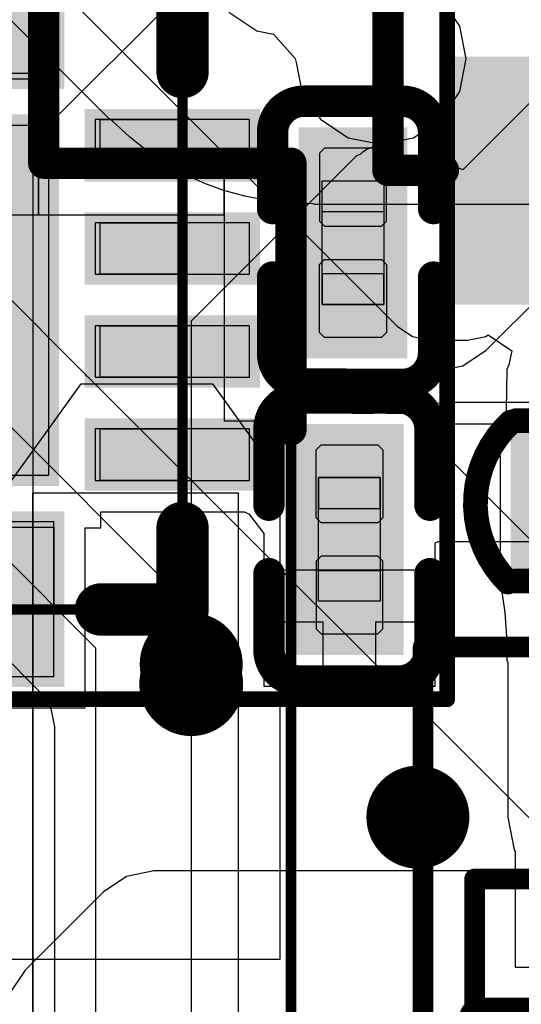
# Model space of a CAD drawing. Header units: millimetres. Extents: x 0 to 11.7, y 0 to 8.3.
# Tile 40 of 46: x 5.5896 to 5.6854, y 3.2473 to 3.4353. Entities that reach past the tile are written whole.
import ezdxf

# ---------------------------------------------------------------- set-up
doc = ezdxf.new("R2010")
doc.units = ezdxf.units.MM
doc.header["$MEASUREMENT"] = 0
for name, color, linetype in [('BottomLayer', 5, 'Continuous'), ('BottomOverlay', 54, 'Continuous'), ('BottomPaste', 16, 'Continuous'), ('BottomSolder', 6, 'Continuous'), ('ConnectLayer', 7, 'Continuous'), ('Mechanical13', 56, 'Continuous'), ('Mechanical15', 56, 'Continuous'), ('Mechanical4', 56, 'Continuous'), ('Mechanical5', 56, 'Continuous'), ('Mechanical6', 56, 'Continuous'), ('TopLayer', 1, 'Continuous'), ('TopOverlay', 2, 'Continuous'), ('TopPaste', 8, 'Continuous'), ('TopSolder', 216, 'Continuous')]:
    doc.layers.add(name, color=color, linetype=linetype)

# ---------------------------------------------------------------- blocks, each defined once
blk = doc.blocks.new('C0402_B_6')
at = {"layer": 'BottomLayer'}
for points in [[(0.01168, 0.0059), (0.01168, 0.02952), (-0.0084, 0.0059), (-0.0084, 0.02952)], [(0.01168, -0.03347), (0.01168, -0.00985), (-0.0084, -0.03347), (-0.0084, -0.00985)]]:
    blk.add_solid(points, dxfattribs=at)
at = {"layer": 'BottomOverlay', "const_width": 0.00472}
for points in [[(-0.01436, 0.03303, -0.424007), (0.01615, 0.03252)], [(0.01664, -0.03797, -0.424007), (-0.01387, -0.03746)]]:
    blk.add_lwpolyline(points, format="xyb", dxfattribs=at)
at = {"layer": 'BottomOverlay', "const_width": 0.00236}
for points in [[(-0.01554, 0.03303, 1), (-0.01318, 0.03303, 1)], [(-0.01535, 0.03149, 1), (-0.01299, 0.03149, 1)], [(0.01497, 0.03252, 1), (0.01733, 0.03252, 1)], [(0.01527, 0.03149, 1), (0.01763, 0.03149, 1)], [(-0.01535, 0.00669, 1), (-0.01299, 0.00669, 1)], [(0.01527, 0.00669, 1), (0.01763, 0.00669, 1)], [(-0.01535, -0.01163, 1), (-0.01299, -0.01163, 1)], [(0.01527, -0.01163, 1), (0.01763, -0.01163, 1)], [(-0.01535, -0.03644, 1), (-0.01299, -0.03644, 1)], [(-0.01505, -0.03746, 1), (-0.01269, -0.03746, 1)], [(0.01527, -0.03644, 1), (0.01763, -0.03644, 1)], [(0.01546, -0.03797, 1), (0.01782, -0.03797, 1)]]:
    blk.add_lwpolyline(points, format="xyb", close=True, dxfattribs=at)
at = {"layer": 'BottomOverlay', "const_width": 0.00472}
for points in [[(-0.01417, 0.00669), (-0.01417, 0.03149)], [(0.01645, 0.00669), (0.01645, 0.03149)], [(-0.01417, -0.03644), (-0.01417, -0.01163)], [(0.01645, -0.03644), (0.01645, -0.01163)]]:
    blk.add_lwpolyline(points, dxfattribs=at)
at = {"layer": 'BottomPaste'}
for points in [[(0.01168, 0.0059), (0.01168, 0.02952), (-0.0084, 0.0059), (-0.0084, 0.02952)], [(0.01168, -0.03347), (0.01168, -0.00985), (-0.0084, -0.03347), (-0.0084, -0.00985)]]:
    blk.add_solid(points, dxfattribs=at)
at = {"layer": 'BottomSolder'}
for points in [[(0.01568, 0.0019), (0.01568, 0.03352), (-0.0124, 0.0019), (-0.0124, 0.03352)], [(0.01568, -0.03747), (0.01568, -0.00585), (-0.0124, -0.03747), (-0.0124, -0.00585)]]:
    blk.add_solid(points, dxfattribs=at)
blk = doc.blocks.new('C0201_23')
at = {"layer": 'Mechanical4'}
for p, q in [((-0.01196, 0.00521), (0.01166, 0.00521)), ((-0.01196, -0.0066), (-0.01196, 0.00521)), ((0.01166, 0.00521), (0.01166, -0.0066)), ((0.01166, -0.0066), (-0.01196, -0.0066))]:
    blk.add_line(p, q, dxfattribs=at)
at = {"layer": 'Mechanical5'}
for p, q in [((-0.00606, 0.00521), (-0.01196, 0.00521)), ((-0.01196, 0.00521), (-0.01196, -0.0066)), ((-0.00606, -0.0066), (-0.00606, 0.00521)), ((0.00576, 0.00521), (0.01166, 0.00521)), ((0.00576, -0.0066), (0.00576, 0.00521)), ((0.01166, 0.00521), (0.01166, -0.0066)), ((-0.01196, -0.0066), (-0.00606, -0.0066)), ((0.01166, -0.0066), (0.00576, -0.0066))]:
    blk.add_line(p, q, dxfattribs=at)
at = {"layer": 'TopLayer'}
for points in [[(-0.0182, -0.00707), (-0.00369, -0.00707), (-0.0182, 0.00569), (-0.00369, 0.00569)], [(0.00339, -0.00707), (0.0179, -0.00707), (0.00339, 0.00569), (0.0179, 0.00569)]]:
    blk.add_solid(points, dxfattribs=at)
at = {"layer": 'TopOverlay', "const_width": 0.006}
for points in [[(-0.0272, 0.00869, -0.414214), (-0.0212, 0.01469)], [(0.0209, 0.01469, -0.414214), (0.0269, 0.00869)], [(-0.0212, -0.01607, -0.414214), (-0.0272, -0.01007)], [(0.0269, -0.01007, -0.414214), (0.0209, -0.01607)]]:
    blk.add_lwpolyline(points, format="xyb", dxfattribs=at)
for points in [[(-0.00669, 0.01469), (-0.0212, 0.01469)], [(0.0209, 0.01469), (0.00639, 0.01469)], [(-0.0272, -0.01007), (-0.0272, 0.00869)], [(0.0269, -0.01007), (0.0269, 0.00869)], [(-0.00669, -0.01607), (-0.0212, -0.01607)], [(0.0209, -0.01607), (0.00639, -0.01607)]]:
    blk.add_lwpolyline(points, dxfattribs=at)
at = {"layer": 'TopOverlay', "const_width": 0.003}
for points in [[(-0.0227, 0.01469, 1), (-0.0197, 0.01469, 1)], [(-0.0227, 0.01469, 1), (-0.0197, 0.01469, 1)], [(-0.00819, 0.01469, 1), (-0.00519, 0.01469, 1)], [(0.00489, 0.01469, 1), (0.00789, 0.01469, 1)], [(0.0194, 0.01469, 1), (0.0224, 0.01469, 1)], [(0.0194, 0.01469, 1), (0.0224, 0.01469, 1)], [(-0.0287, 0.00869, 1), (-0.0257, 0.00869, 1)], [(-0.0287, 0.00869, 1), (-0.0257, 0.00869, 1)], [(0.0254, 0.00869, 1), (0.0284, 0.00869, 1)], [(0.0254, 0.00869, 1), (0.0284, 0.00869, 1)], [(-0.0287, -0.01007, 1), (-0.0257, -0.01007, 1)], [(-0.0287, -0.01007, 1), (-0.0257, -0.01007, 1)], [(0.0254, -0.01007, 1), (0.0284, -0.01007, 1)], [(0.0254, -0.01007, 1), (0.0284, -0.01007, 1)], [(-0.0227, -0.01607, 1), (-0.0197, -0.01607, 1)], [(-0.0227, -0.01607, 1), (-0.0197, -0.01607, 1)], [(-0.00819, -0.01607, 1), (-0.00519, -0.01607, 1)], [(0.00489, -0.01607, 1), (0.00789, -0.01607, 1)], [(0.0194, -0.01607, 1), (0.0224, -0.01607, 1)], [(0.0194, -0.01607, 1), (0.0224, -0.01607, 1)]]:
    blk.add_lwpolyline(points, format="xyb", close=True, dxfattribs=at)
at = {"layer": 'TopPaste'}
for p, q in [((-0.0182, 0.00474), (-0.01725, 0.00569)), ((-0.01725, 0.00569), (-0.00428, 0.00569)), ((-0.00428, 0.00569), (-0.00334, 0.00474)), ((0.00398, 0.00569), (0.00304, 0.00474)), ((0.01695, 0.00569), (0.00398, 0.00569)), ((0.0179, 0.00474), (0.01695, 0.00569)), ((-0.0182, -0.00612), (-0.0182, 0.00474)), ((-0.00334, 0.00474), (-0.00334, -0.00612)), ((0.00304, 0.00474), (0.00304, -0.00612)), ((0.0179, -0.00612), (0.0179, 0.00474)), ((-0.01725, -0.00707), (-0.0182, -0.00612)), ((-0.00428, -0.00707), (-0.01725, -0.00707)), ((-0.00334, -0.00612), (-0.00428, -0.00707)), ((0.00304, -0.00612), (0.00398, -0.00707)), ((0.00398, -0.00707), (0.01695, -0.00707)), ((0.01695, -0.00707), (0.0179, -0.00612))]:
    blk.add_line(p, q, dxfattribs=at)
for points in [[(-0.0182, -0.00707), (-0.00369, -0.00707), (-0.0182, 0.00569), (-0.00369, 0.00569)], [(0.00339, -0.00707), (0.0179, -0.00707), (0.00339, 0.00569), (0.0179, 0.00569)]]:
    blk.add_solid(points, dxfattribs=at)
at = {"layer": 'TopSolder'}
for points in [[(-0.0222, -0.01107), (0.00031, -0.01107), (-0.0222, 0.00969), (0.00031, 0.00969)], [(-0.00061, -0.01107), (0.0219, -0.01107), (-0.00061, 0.00969), (0.0219, 0.00969)]]:
    blk.add_solid(points, dxfattribs=at)
blk = doc.blocks.new('C0201_26')
at = {"layer": 'Mechanical4'}
for p, q in [((-0.01196, 0.00521), (0.01166, 0.00521)), ((-0.01196, -0.0066), (-0.01196, 0.00521)), ((0.01166, 0.00521), (0.01166, -0.0066)), ((0.01166, -0.0066), (-0.01196, -0.0066))]:
    blk.add_line(p, q, dxfattribs=at)
at = {"layer": 'Mechanical5'}
for p, q in [((-0.00606, 0.00521), (-0.01196, 0.00521)), ((-0.01196, 0.00521), (-0.01196, -0.0066)), ((-0.00606, -0.0066), (-0.00606, 0.00521)), ((0.00576, 0.00521), (0.01166, 0.00521)), ((0.00576, -0.0066), (0.00576, 0.00521)), ((0.01166, 0.00521), (0.01166, -0.0066)), ((-0.01196, -0.0066), (-0.00606, -0.0066)), ((0.01166, -0.0066), (0.00576, -0.0066))]:
    blk.add_line(p, q, dxfattribs=at)
at = {"layer": 'TopLayer'}
for points in [[(-0.0182, -0.00707), (-0.00369, -0.00707), (-0.0182, 0.00569), (-0.00369, 0.00569)], [(0.00339, -0.00707), (0.0179, -0.00707), (0.00339, 0.00569), (0.0179, 0.00569)]]:
    blk.add_solid(points, dxfattribs=at)
at = {"layer": 'TopOverlay', "const_width": 0.006}
for points in [[(-0.0272, 0.00869, -0.414214), (-0.0212, 0.01469)], [(0.0209, 0.01469, -0.414214), (0.0269, 0.00869)], [(-0.0212, -0.01607, -0.414214), (-0.0272, -0.01007)], [(0.0269, -0.01007, -0.414214), (0.0209, -0.01607)]]:
    blk.add_lwpolyline(points, format="xyb", dxfattribs=at)
for points in [[(-0.0212, 0.01469), (-0.00669, 0.01469)], [(0.00639, 0.01469), (0.0209, 0.01469)], [(-0.0272, 0.00869), (-0.0272, -0.01007)], [(0.0269, 0.00869), (0.0269, -0.01007)], [(-0.0212, -0.01607), (-0.00669, -0.01607)], [(0.00639, -0.01607), (0.0209, -0.01607)]]:
    blk.add_lwpolyline(points, dxfattribs=at)
at = {"layer": 'TopOverlay', "const_width": 0.003}
for points in [[(-0.0227, 0.01469, 1), (-0.0197, 0.01469, 1)], [(-0.0227, 0.01469, 1), (-0.0197, 0.01469, 1)], [(-0.00819, 0.01469, 1), (-0.00519, 0.01469, 1)], [(0.00489, 0.01469, 1), (0.00789, 0.01469, 1)], [(0.0194, 0.01469, 1), (0.0224, 0.01469, 1)], [(0.0194, 0.01469, 1), (0.0224, 0.01469, 1)], [(-0.0287, 0.00869, 1), (-0.0257, 0.00869, 1)], [(-0.0287, 0.00869, 1), (-0.0257, 0.00869, 1)], [(0.0254, 0.00869, 1), (0.0284, 0.00869, 1)], [(0.0254, 0.00869, 1), (0.0284, 0.00869, 1)], [(-0.0287, -0.01007, 1), (-0.0257, -0.01007, 1)], [(-0.0287, -0.01007, 1), (-0.0257, -0.01007, 1)], [(0.0254, -0.01007, 1), (0.0284, -0.01007, 1)], [(0.0254, -0.01007, 1), (0.0284, -0.01007, 1)], [(-0.0227, -0.01607, 1), (-0.0197, -0.01607, 1)], [(-0.0227, -0.01607, 1), (-0.0197, -0.01607, 1)], [(-0.00819, -0.01607, 1), (-0.00519, -0.01607, 1)], [(0.00489, -0.01607, 1), (0.00789, -0.01607, 1)], [(0.0194, -0.01607, 1), (0.0224, -0.01607, 1)], [(0.0194, -0.01607, 1), (0.0224, -0.01607, 1)]]:
    blk.add_lwpolyline(points, format="xyb", close=True, dxfattribs=at)
at = {"layer": 'TopPaste'}
for p, q in [((-0.0182, 0.00474), (-0.01725, 0.00569)), ((-0.01725, 0.00569), (-0.00428, 0.00569)), ((-0.00428, 0.00569), (-0.00334, 0.00474)), ((0.00398, 0.00569), (0.00304, 0.00474)), ((0.01695, 0.00569), (0.00398, 0.00569)), ((0.0179, 0.00474), (0.01695, 0.00569)), ((-0.0182, -0.00612), (-0.0182, 0.00474)), ((-0.00334, 0.00474), (-0.00334, -0.00612)), ((0.00304, 0.00474), (0.00304, -0.00612)), ((0.0179, -0.00612), (0.0179, 0.00474)), ((-0.01725, -0.00707), (-0.0182, -0.00612)), ((-0.00428, -0.00707), (-0.01725, -0.00707)), ((-0.00334, -0.00612), (-0.00428, -0.00707)), ((0.00304, -0.00612), (0.00398, -0.00707)), ((0.00398, -0.00707), (0.01695, -0.00707)), ((0.01695, -0.00707), (0.0179, -0.00612))]:
    blk.add_line(p, q, dxfattribs=at)
for points in [[(-0.0182, -0.00707), (-0.00369, -0.00707), (-0.0182, 0.00569), (-0.00369, 0.00569)], [(0.00339, -0.00707), (0.0179, -0.00707), (0.00339, 0.00569), (0.0179, 0.00569)]]:
    blk.add_solid(points, dxfattribs=at)
at = {"layer": 'TopSolder'}
for points in [[(-0.0222, -0.01107), (0.00031, -0.01107), (-0.0222, 0.00969), (0.00031, 0.00969)], [(-0.00061, -0.01107), (0.0219, -0.01107), (-0.00061, 0.00969), (0.0219, 0.00969)]]:
    blk.add_solid(points, dxfattribs=at)
blk = doc.blocks.new('TPS61040_B_31')
at = {"layer": 'BottomOverlay', "const_width": 0.00787}
for points in [[(-0.00587, -0.05856), (-0.00587, 0.05956)], [(0.00987, -0.05856), (-0.00587, -0.05856)]]:
    blk.add_lwpolyline(points, dxfattribs=at)
at = {"layer": 'BottomOverlay'}
for points, const_width in [([(-0.00784, -0.05856, 1), (-0.00391, -0.05856, 1)], 0.00394), ([(-0.00784, -0.05856, 1), (-0.00391, -0.05856, 1)], 0.00394), ([(-0.03934, -0.07037, 1), (-0.04918, -0.07037, 1)], 0.00984), ([(-0.05164, -0.07037, 1), (-0.04672, -0.07037, 1)], 0.00492), ([(-0.0418, -0.07037, 1), (-0.03688, -0.07037, 1)], 0.00492)]:
    blk.add_lwpolyline(points, format="xyb", close=True, dxfattribs=dict(at, const_width=const_width))
at = {"layer": 'Mechanical13', "const_width": 0.00394}
for points in [[(-0.03245, -0.05954), (-0.03245, 0.06054)], [(0.03645, -0.05954), (-0.03245, -0.05954)]]:
    blk.add_lwpolyline(points, dxfattribs=at)
at = {"layer": 'Mechanical13', "const_width": 0.00197}
blk.add_lwpolyline([(-0.03343, -0.05954, 1), (-0.03146, -0.05954, 1)], format="xyb", close=True, dxfattribs=at)
blk.add_lwpolyline([(-0.03343, -0.05954, 1), (-0.03146, -0.05954, 1)], format="xyb", close=True, dxfattribs=at)
at = {"layer": 'Mechanical15', "const_width": 0.00394}
for points in [[(-0.07674, -0.06938), (-0.07674, 0.07038)], [(0.08074, -0.06938), (-0.07674, -0.06938)]]:
    blk.add_lwpolyline(points, dxfattribs=at)
at = {"layer": 'Mechanical15', "const_width": 0.00197}
blk.add_lwpolyline([(-0.07772, -0.06938, 1), (-0.07576, -0.06938, 1)], format="xyb", close=True, dxfattribs=at)
blk.add_lwpolyline([(-0.07772, -0.06938, 1), (-0.07576, -0.06938, 1)], format="xyb", close=True, dxfattribs=at)
blk = doc.blocks.new('TQFN_16_60')
at = {"layer": 'Mechanical15'}
for p, q in [((-0.02732, -0.03271), (-0.02732, 0.03422)), ((0.03961, 0.03422), (0.03961, -0.03271)), ((-0.05292, -0.03369), (-0.05292, -0.02385)), ((-0.03717, -0.02385), (-0.03717, -0.03369)), ((0.04944, -0.03369), (0.04944, -0.02385)), ((-0.03717, -0.03369), (-0.05292, -0.03369)), ((0.03961, -0.03271), (-0.02732, -0.03271)), ((0.06519, -0.03369), (0.04944, -0.03369)), ((-0.02825, -0.0583), (-0.02825, -0.04255)), ((-0.02825, -0.04255), (-0.01841, -0.04255)), ((-0.01841, -0.04255), (-0.01841, -0.0583)), ((-0.00857, -0.0583), (-0.00857, -0.04255)), ((-0.00857, -0.04255), (0.00127, -0.04255)), ((0.00127, -0.04255), (0.00127, -0.0583)), ((0.01112, -0.0583), (0.01112, -0.04255)), ((0.01112, -0.04255), (0.02096, -0.04255)), ((0.02096, -0.04255), (0.02096, -0.0583)), ((0.0308, -0.0583), (0.0308, -0.04255)), ((0.0308, -0.04255), (0.04064, -0.04255)), ((0.04064, -0.04255), (0.04064, -0.0583)), ((-0.0539, -0.05594), (-0.05528, -0.05732)), ((-0.05194, -0.05594), (-0.0539, -0.05594)), ((-0.05056, -0.05732), (-0.05194, -0.05594)), ((-0.05528, -0.05732), (-0.05528, -0.0583)), ((-0.05056, -0.0583), (-0.05056, -0.05732)), ((-0.05528, -0.0583), (-0.05528, -0.05928)), ((-0.05528, -0.05928), (-0.0539, -0.06066)), ((-0.05194, -0.06066), (-0.05056, -0.05928)), ((-0.05056, -0.0583), (-0.05056, -0.0583)), ((-0.05056, -0.05928), (-0.05056, -0.0583)), ((-0.01841, -0.0583), (-0.02825, -0.0583)), ((0.00127, -0.0583), (-0.00857, -0.0583)), ((0.02096, -0.0583), (0.01112, -0.0583)), ((0.04064, -0.0583), (0.0308, -0.0583)), ((-0.0539, -0.06066), (-0.05194, -0.06066))]:
    blk.add_line(p, q, dxfattribs=at)
at = {"layer": 'Mechanical15', "const_width": 0.002}
for points in [[(-0.05292, 0.05981), (-0.05292, -0.0583)], [(-0.05292, -0.0583), (0.06519, -0.0583)]]:
    blk.add_lwpolyline(points, dxfattribs=at)
at = {"layer": 'Mechanical15', "const_width": 0.001}
blk.add_lwpolyline([(-0.05342, -0.0583, 1), (-0.05242, -0.0583, 1)], format="xyb", close=True, dxfattribs=at)
blk.add_lwpolyline([(-0.05342, -0.0583, 1), (-0.05242, -0.0583, 1)], format="xyb", close=True, dxfattribs=at)
at = {"layer": 'Mechanical6'}
for points, const_width in [([(-0.05847, -0.05995, 1), (-0.06831, -0.05995, 1)], 0.00984), ([(-0.07077, -0.05995, 1), (-0.06585, -0.05995, 1)], 0.00492), ([(-0.06093, -0.05995, 1), (-0.05601, -0.05995, 1)], 0.00492)]:
    blk.add_lwpolyline(points, format="xyb", close=True, dxfattribs=dict(at, const_width=const_width))
at = {"layer": 'TopLayer'}
for points in [[(-0.02731, -0.03272), (0.03962, -0.03272), (-0.02731, 0.03421), (0.03962, 0.03421)], [(-0.06571, -0.03369), (-0.03618, -0.03369), (-0.06571, -0.02385), (-0.03618, -0.02385)], [(0.04846, -0.03369), (0.07799, -0.03369), (0.04846, -0.02385), (0.07799, -0.02385)], [(-0.02825, -0.0711), (-0.01841, -0.0711), (-0.02825, -0.04157), (-0.01841, -0.04157)], [(-0.00857, -0.0711), (0.00127, -0.0711), (-0.00857, -0.04157), (0.00127, -0.04157)], [(0.01112, -0.0711), (0.02096, -0.0711), (0.01112, -0.04157), (0.02096, -0.04157)], [(0.0308, -0.07111), (0.04064, -0.07111), (0.0308, -0.04158), (0.04064, -0.04158)]]:
    blk.add_solid(points, dxfattribs=at)
at = {"layer": 'TopOverlay', "const_width": 0.01}
for points in [[(-0.05291, -0.04271), (-0.05291, -0.0583)], [(-0.05291, -0.0583), (-0.03735, -0.0583)], [(0.04974, -0.0583), (0.0652, -0.0583)]]:
    blk.add_lwpolyline(points, dxfattribs=at)
at = {"layer": 'TopOverlay'}
for points, const_width in [([(-0.05541, -0.04271, 1), (-0.05041, -0.04271, 1)], 0.005), ([(-0.06225, -0.05995, 1), (-0.07209, -0.05995, 1)], 0.01), ([(-0.05541, -0.0583, 1), (-0.05041, -0.0583, 1)], 0.005), ([(-0.05541, -0.0583, 1), (-0.05041, -0.0583, 1)], 0.005), ([(-0.03985, -0.0583, 1), (-0.03485, -0.0583, 1)], 0.005), ([(0.04724, -0.0583, 1), (0.05224, -0.0583, 1)], 0.005), ([(-0.07459, -0.05995, 1), (-0.06959, -0.05995, 1)], 0.005), ([(-0.06475, -0.05995, 1), (-0.05975, -0.05995, 1)], 0.005)]:
    blk.add_lwpolyline(points, format="xyb", close=True, dxfattribs=dict(at, const_width=const_width))
at = {"layer": 'TopPaste'}
for p, q in [((-0.06571, -0.02385), (-0.06571, -0.03369)), ((-0.03618, -0.03369), (-0.03618, -0.02385)), ((0.04846, -0.02385), (0.04846, -0.03369)), ((-0.06571, -0.03369), (-0.03618, -0.03369)), ((0.04846, -0.03369), (0.07799, -0.03369)), ((-0.01841, -0.04157), (-0.02825, -0.04157)), ((-0.02825, -0.04157), (-0.02825, -0.07109)), ((-0.01841, -0.07109), (-0.01841, -0.04157)), ((0.00127, -0.04157), (-0.00857, -0.04157)), ((-0.00857, -0.04157), (-0.00857, -0.07109)), ((0.00127, -0.07109), (0.00127, -0.04157)), ((0.02096, -0.04157), (0.01112, -0.04157)), ((0.01112, -0.04157), (0.01112, -0.07109)), ((0.02096, -0.07109), (0.02096, -0.04157)), ((0.04064, -0.04157), (0.0308, -0.04157)), ((0.0308, -0.04157), (0.0308, -0.07109)), ((0.04064, -0.07109), (0.04064, -0.04157)), ((-0.02825, -0.07109), (-0.01841, -0.07109)), ((-0.00857, -0.07109), (0.00127, -0.07109)), ((0.01112, -0.07109), (0.02096, -0.07109)), ((0.0308, -0.07109), (0.04064, -0.07109))]:
    blk.add_line(p, q, dxfattribs=at)
at = {"layer": 'TopSolder'}
for points in [[(-0.02931, -0.03472), (0.04162, -0.03472), (-0.02931, 0.03621), (0.04162, 0.03621)], [(-0.06771, -0.03569), (-0.03418, -0.03569), (-0.06771, -0.02185), (-0.03418, -0.02185)], [(0.04646, -0.03569), (0.07999, -0.03569), (0.04646, -0.02185), (0.07999, -0.02185)], [(-0.03025, -0.0731), (-0.01641, -0.0731), (-0.03025, -0.03957), (-0.01641, -0.03957)], [(-0.01057, -0.0731), (0.00327, -0.0731), (-0.01057, -0.03957), (0.00327, -0.03957)], [(0.00912, -0.0731), (0.02296, -0.0731), (0.00912, -0.03957), (0.02296, -0.03957)], [(0.0288, -0.07311), (0.04264, -0.07311), (0.0288, -0.03958), (0.04264, -0.03958)]]:
    blk.add_solid(points, dxfattribs=at)
blk = doc.blocks.new('AO4401_1_B_61')
at = {"layer": 'BottomLayer'}
blk.add_solid([(-0.0385, -0.08649), (-0.0385, -0.04711), (-0.05425, -0.08649), (-0.05425, -0.04711)], dxfattribs=at)
at = {"layer": 'BottomOverlay'}
for points, const_width in [([(-0.0706, -0.0648), (-0.0706, 0.0662)], 0.006), ([(-0.0706, -0.0648), (-0.06, -0.0648)], 0.00598)]:
    blk.add_lwpolyline(points, dxfattribs=dict(at, const_width=const_width))
for points, const_width in [([(-0.0721, -0.0648, 1), (-0.0691, -0.0648, 1)], 0.003), ([(-0.0721, -0.0648, 1), (-0.0691, -0.0648, 1)], 0.00299), ([(-0.0615, -0.0648, 1), (-0.0585, -0.0648, 1)], 0.00299)]:
    blk.add_lwpolyline(points, format="xyb", close=True, dxfattribs=dict(at, const_width=const_width))
at = {"layer": 'BottomPaste'}
blk.add_solid([(-0.0385, -0.08649), (-0.0385, -0.04711), (-0.05425, -0.08649), (-0.05425, -0.04711)], dxfattribs=at)
at = {"layer": 'BottomSolder'}
blk.add_solid([(-0.0345, -0.09048), (-0.0345, -0.04312), (-0.05825, -0.09048), (-0.05825, -0.04312)], dxfattribs=at)
blk = doc.blocks.new('TF_SMD_H2_8____B_64')
at = {"layer": 'BottomLayer'}
for p, q in [((0.18018, 0.02976), (0.19913, 0.056)), ((0.19913, 0.056), (0.22418, 0.056)), ((0.22418, 0.056), (0.23708, 0.03814)), ((0.23708, 0.03814), (0.23708, -0.05391)), ((0.23708, -0.05391), (0.18018, -0.05391))]:
    blk.add_line(p, q, dxfattribs=at)
at = {"layer": 'BottomOverlay', "const_width": 0.00598}
for points in [[(0.19196, 0.09815), (0.19196, 0.13358)], [(0.19196, 0.09815), (0.23921, 0.09815)], [(0.23921, 0.04723), (0.23921, 0.09815)]]:
    blk.add_lwpolyline(points, dxfattribs=at)
at = {"layer": 'BottomOverlay', "const_width": 0.00299}
for points in [[(0.19047, 0.09815, 1), (0.19346, 0.09815, 1)], [(0.19047, 0.09815, 1), (0.19346, 0.09815, 1)], [(0.23771, 0.09815, 1), (0.2407, 0.09815, 1)], [(0.23771, 0.09815, 1), (0.2407, 0.09815, 1)], [(0.23771, 0.04723, 1), (0.2407, 0.04723, 1)]]:
    blk.add_lwpolyline(points, format="xyb", close=True, dxfattribs=at)
at = {"layer": 'Mechanical15'}
for p, q in [((0.22917, 0.03515), (0.1898, 0.03515)), ((0.1898, 0.03515), (0.1898, -0.08296)), ((0.22917, -0.08296), (0.22917, 0.03515))]:
    blk.add_line(p, q, dxfattribs=at)
at = {"layer": 'Mechanical15', "const_width": 0.002}
for points in [[(0.19196, 0.09815), (0.19196, 0.13358)], [(0.19196, 0.09815), (0.23921, 0.09815)], [(0.23921, -0.08296), (0.23921, 0.09815)]]:
    blk.add_lwpolyline(points, dxfattribs=at)
at = {"layer": 'Mechanical15', "const_width": 0.001}
for points in [[(0.19146, 0.09815, 1), (0.19246, 0.09815, 1)], [(0.19146, 0.09815, 1), (0.19246, 0.09815, 1)], [(0.23871, 0.09815, 1), (0.23971, 0.09815, 1)], [(0.23871, 0.09815, 1), (0.23971, 0.09815, 1)]]:
    blk.add_lwpolyline(points, format="xyb", close=True, dxfattribs=at)
at = {"layer": 'Mechanical6'}
for p, q in [((0.19098, 0.0883), (0.19098, 0.13161)), ((0.22641, 0.09618), (0.19098, 0.09618)), ((0.19098, 0.09618), (0.19098, 0.0883)), ((0.23822, 0.09618), (0.22641, 0.09618)), ((0.22641, 0.09618), (0.22641, 0.04893)), ((0.22641, 0.09618), (0.22641, 0.09618)), ((0.22641, 0.0883), (0.22641, 0.09618)), ((0.23822, 0.04893), (0.23822, 0.09618)), ((0.18311, 0.0883), (0.19098, 0.0883)), ((0.19098, 0.0883), (0.22641, 0.0883)), ((0.19098, 0.0883), (0.19098, 0.0883)), ((0.22641, 0.04893), (0.23822, 0.04893)), ((0.23822, 0.04893), (0.23822, 0.04893))]:
    blk.add_line(p, q, dxfattribs=at)

msp = doc.modelspace()

# ---------------------------------------------------------------- linework, layer by layer
at = {"layer": 'ConnectLayer'}
for p, q in [((5.76567, 3.49809), (5.67426, 3.40668)), ((5.60669, 3.41642), (5.53291, 3.4902)), ((5.6787, 3.37218), (5.78576, 3.47925)), ((5.51176, 3.458), (5.60193, 3.36783)), ((5.58706, 3.4514), (5.66167, 3.37678)), ((5.62295, 3.4431), (5.59475, 3.4149)), ((5.67365, 3.4341), (5.67011, 3.43939)), ((5.67365, 3.4341), (5.67011, 3.43939)), ((5.67365, 3.4341), (5.67011, 3.43939)), ((5.62957, 3.43674), (5.63486, 3.4332)), ((5.67489, 3.42786), (5.67365, 3.4341)), ((5.67489, 3.42786), (5.67365, 3.4341)), ((5.67489, 3.42786), (5.67365, 3.4341)), ((5.63486, 3.4332), (5.6381, 3.43256)), ((5.6381, 3.43256), (5.64219, 3.42794)), ((5.64219, 3.42794), (5.64241, 3.42712)), ((5.64241, 3.42712), (5.6435, 3.42162)), ((5.67365, 3.42162), (5.67489, 3.42786)), ((5.67365, 3.42162), (5.67489, 3.42786)), ((5.67365, 3.42162), (5.67489, 3.42786)), ((5.6435, 3.42162), (5.64704, 3.41632)), ((5.67011, 3.41632), (5.67365, 3.42162)), ((5.67011, 3.41632), (5.67365, 3.42162)), ((5.67011, 3.41632), (5.67365, 3.42162)), ((5.60691, 3.41635), (5.60669, 3.41642)), ((5.607, 3.41617), (5.60691, 3.41635)), ((5.60719, 3.4161), (5.607, 3.41617)), ((5.61062, 3.41291), (5.60719, 3.4161)), ((5.64704, 3.41632), (5.65233, 3.41279)), ((5.66482, 3.41279), (5.67011, 3.41632)), ((5.66482, 3.41279), (5.67011, 3.41632)), ((5.66965, 3.41601), (5.67011, 3.41632)), ((5.66965, 3.40859), (5.66965, 3.41601)), ((5.59475, 3.4149), (5.59277, 3.41192)), ((5.59277, 3.41192), (5.59207, 3.40841)), ((5.61399, 3.41021), (5.61062, 3.41291)), ((5.65233, 3.41279), (5.65858, 3.41155)), ((5.65743, 3.41111), (5.65804, 3.41123)), ((5.65804, 3.41123), (5.65872, 3.41133)), ((5.65858, 3.41155), (5.66482, 3.41279)), ((5.65872, 3.41133), (5.65965, 3.4114)), ((5.65965, 3.4114), (5.66079, 3.41199)), ((5.66079, 3.41199), (5.66482, 3.41279)), ((5.61746, 3.40785), (5.61399, 3.41021)), ((5.62242, 3.37781), (5.65402, 3.40941)), ((5.65402, 3.40941), (5.65472, 3.40967)), ((5.65472, 3.40967), (5.65516, 3.41007)), ((5.65516, 3.41007), (5.65542, 3.41027)), ((5.65542, 3.41027), (5.65571, 3.41046)), ((5.65571, 3.41046), (5.65605, 3.41064)), ((5.65605, 3.41064), (5.65644, 3.41081)), ((5.65644, 3.41081), (5.6569, 3.41097)), ((5.6569, 3.41097), (5.65743, 3.41111)), ((5.59207, 3.40841), (5.59207, 2.99434)), ((5.62105, 3.40581), (5.61746, 3.40785)), ((5.67426, 3.40668), (5.66965, 3.40859)), ((5.62476, 3.4041), (5.62105, 3.40581)), ((5.6286, 3.40269), (5.62476, 3.4041)), ((5.63257, 3.40159), (5.6286, 3.40269)), ((5.6367, 3.4008), (5.63257, 3.40159)), ((5.64099, 3.40033), (5.6367, 3.4008)), ((5.64567, 3.40016), (5.64099, 3.40033)), ((5.64595, 3.40003), (5.64567, 3.40016)), ((5.84062, 3.40003), (5.64595, 3.40003)), ((5.61973, 3.32568), (5.55055, 3.39486)), ((5.54026, 3.3792), (5.60407, 3.31539)), ((5.62242, 3.20271), (5.62242, 3.37781)), ((5.66167, 3.37678), (5.66465, 3.37479)), ((5.66465, 3.37479), (5.66816, 3.3741)), ((5.66816, 3.3741), (5.67511, 3.3741)), ((5.67511, 3.3741), (5.67862, 3.37479)), ((5.67862, 3.37479), (5.6791, 3.37511)), ((5.6791, 3.37511), (5.6836, 3.37211)), ((5.67423, 3.3692), (5.6787, 3.37218)), ((5.6836, 3.37211), (5.68305, 3.36939)), ((5.64349, 3.3619), (5.64349, 3.36866)), ((5.64349, 3.36866), (5.65194, 3.36866)), ((5.65194, 3.36866), (5.65327, 3.36839)), ((5.65327, 3.36839), (5.66242, 3.36839)), ((5.66242, 3.36839), (5.66366, 3.36815)), ((5.66366, 3.36815), (5.66896, 3.36815)), ((5.66896, 3.36815), (5.67423, 3.3692)), ((5.68268, 3.36853), (5.68253, 3.36077)), ((5.68305, 3.36939), (5.68268, 3.36853)), ((5.60193, 3.36783), (5.60193, 3.36783)), ((5.60193, 3.36783), (5.60212, 3.36764)), ((5.60212, 3.36764), (5.60228, 3.36733)), ((5.60228, 3.36733), (5.60249, 3.36727)), ((5.60249, 3.36727), (5.71288, 3.25688)), ((5.67069, 3.36218), (5.67097, 3.36231)), ((5.67097, 3.36231), (5.84062, 3.36231)), ((5.64389, 3.36187), (5.64349, 3.3619)), ((5.64392, 3.36186), (5.64389, 3.36187)), ((5.64778, 3.36186), (5.64392, 3.36186)), ((5.65168, 3.36108), (5.64778, 3.36186)), ((5.65312, 3.36011), (5.65168, 3.36108)), ((5.65883, 3.36049), (5.65808, 3.36017)), ((5.65974, 3.36011), (5.65883, 3.36049)), ((5.66644, 3.35762), (5.66811, 3.36164)), ((5.66811, 3.36164), (5.66857, 3.3621)), ((5.66857, 3.3621), (5.67069, 3.36218)), ((5.68253, 3.36077), (5.6824, 3.35897)), ((5.65703, 3.36011), (5.65312, 3.36011)), ((5.65728, 3.3603), (5.65703, 3.36011)), ((5.65808, 3.36017), (5.65728, 3.3603)), ((5.66495, 3.36011), (5.65974, 3.36011)), ((5.66495, 3.35849), (5.66495, 3.36011)), ((5.66714, 3.35837), (5.66495, 3.35849)), ((5.68136, 3.35897), (5.68135, 3.35498)), ((5.6824, 3.35897), (5.68136, 3.35897)), ((5.66644, 3.35697), (5.66644, 3.35762)), ((5.66789, 3.3554), (5.66644, 3.35697)), ((5.66891, 3.35835), (5.66714, 3.35837)), ((5.66956, 3.35807), (5.66891, 3.35835)), ((5.70184, 3.35807), (5.66956, 3.35807)), ((5.66799, 3.35512), (5.66789, 3.3554)), ((5.74508, 3.27803), (5.66799, 3.35512)), ((5.68135, 3.35498), (5.68136, 3.35474)), ((5.68136, 3.35474), (5.68136, 3.35376)), ((5.68136, 3.35376), (5.68099, 3.35285)), ((5.68099, 3.35285), (5.68136, 3.35195)), ((5.68136, 3.35195), (5.68136, 3.33392)), ((5.59359, 3.30676), (5.55259, 3.34776)), ((5.60511, 3.33829), (5.60511, 3.34135)), ((5.60511, 3.34135), (5.63247, 3.34135)), ((5.63247, 3.34135), (5.63337, 3.34098)), ((5.63337, 3.34098), (5.6362, 3.33722)), ((5.60209, 3.30389), (5.60209, 3.33829)), ((5.60209, 3.33829), (5.60511, 3.33829)), ((5.6362, 3.33722), (5.6362, 3.33027)), ((5.66895, 3.33539), (5.66956, 3.33564)), ((5.66895, 3.33027), (5.66895, 3.33539)), ((5.66956, 3.33564), (5.6972, 3.33564)), ((5.68136, 3.33392), (5.68099, 3.33301)), ((5.68099, 3.33301), (5.68128, 3.3323)), ((5.68128, 3.3323), (5.6812, 3.33183)), ((5.6812, 3.33183), (5.68116, 3.33154)), ((5.68116, 3.33154), (5.68136, 3.32689)), ((5.6362, 3.33027), (5.65258, 3.33027)), ((5.65258, 3.33027), (5.66895, 3.33027)), ((5.68136, 3.32689), (5.68156, 3.32689)), ((5.68156, 3.32689), (5.68156, 3.32689)), ((5.68156, 3.32689), (5.68156, 3.32689)), ((5.68156, 3.32689), (5.68228, 3.32208)), ((5.62172, 3.3227), (5.61973, 3.32568)), ((5.62242, 3.31919), (5.62172, 3.3227)), ((5.68228, 3.32208), (5.68266, 3.31657)), ((5.62242, 3.20271), (5.62242, 3.31919)), ((5.64758, 3.32027), (5.6362, 3.32027)), ((5.6362, 3.32027), (5.6362, 3.30801)), ((5.64758, 3.30801), (5.64758, 3.32027)), ((5.66895, 3.32027), (5.65758, 3.32027)), ((5.65758, 3.32027), (5.65758, 3.30801)), ((5.66895, 3.30801), (5.66895, 3.32027)), ((5.60407, 3.31539), (5.60407, 3.12398)), ((5.68266, 3.31657), (5.68268, 3.31298)), ((5.68268, 3.31298), (5.68286, 3.31255)), ((5.68286, 3.31255), (5.68286, 3.28325)), ((5.6362, 3.30801), (5.64758, 3.30801)), ((5.65758, 3.30801), (5.66895, 3.30801)), ((5.59558, 3.30378), (5.59359, 3.30676)), ((5.57226, 3.30389), (5.60209, 3.30389)), ((5.59628, 3.30027), (5.59558, 3.30378)), ((5.59628, 3.19427), (5.59628, 3.30027)), ((5.68286, 3.28325), (5.68282, 3.28303)), ((5.68282, 3.28303), (5.68406, 3.27679)), ((5.68406, 3.27679), (5.68427, 3.27647)), ((5.68427, 3.27647), (5.68427, 3.25439)), ((5.61524, 3.27274), (5.60998, 3.2717)), ((5.69672, 3.27274), (5.61524, 3.27274)), ((5.61524, 3.27274), (5.61524, 3.27274)), ((5.60998, 3.2717), (5.60551, 3.26871)), ((5.60551, 3.26871), (5.59061, 3.25381)), ((5.59061, 3.25381), (5.58763, 3.24935)), ((5.68427, 3.25439), (5.71267, 3.25439))]:
    msp.add_line(p, q, dxfattribs=at)
at = {"layer": 'TopOverlay', "const_width": 0.003}
for points in [[(5.67127, 3.30554), (5.67127, 3.63117)], [(5.4775, 3.30554), (5.67127, 3.30554)]]:
    msp.add_lwpolyline(points, dxfattribs=at)
at = {"layer": 'TopOverlay', "const_width": 0.0015}
msp.add_lwpolyline([(5.67052, 3.30554, 1), (5.67202, 3.30554, 1)], format="xyb", close=True, dxfattribs=at)
msp.add_lwpolyline([(5.67052, 3.30554, 1), (5.67202, 3.30554, 1)], format="xyb", close=True, dxfattribs=at)

# ---------------------------------------------------------------- block references
for name, p in [('AO4401_1_B_61', (5.73053, 3.47137)), ('TF_SMD_H2_8____B_64', (5.40221, 3.30977))]:
    msp.add_blockref(name, p)
for name, p, rotation in [('TQFN_16_60', (5.5624, 3.3756), 90), ('C0201_26', (5.65258, 3.39286), 90), ('C0201_23', (5.65327, 3.33591), 270), ('C0402_B_6', (5.72083, 3.34457), 270), ('TPS61040_B_31', (5.73603, 3.23877), 270)]:
    msp.add_blockref(name, p, dxfattribs=dict(rotation=rotation))

doc.saveas('drawing.dxf')
